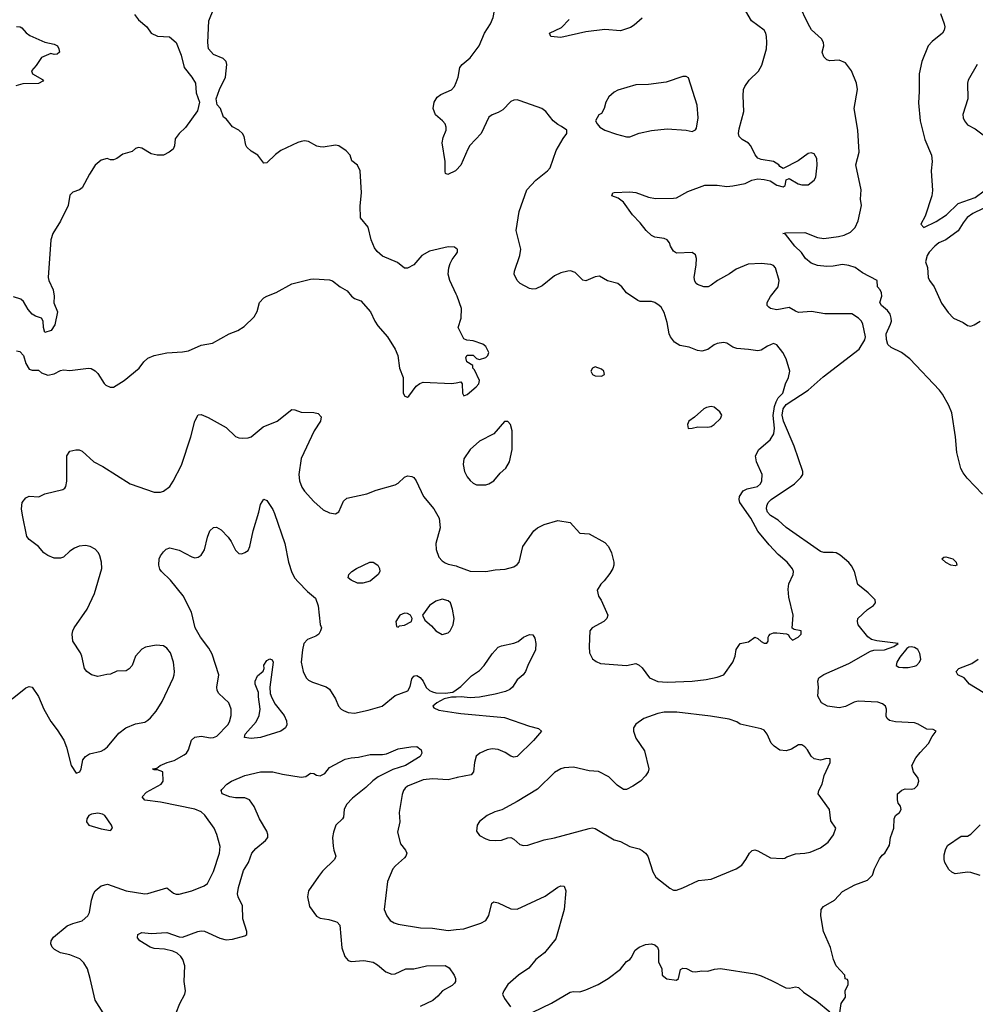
# Model space of a CAD drawing. Header units: inches. Extents: x 1839270 to 1929235, y 762242 to 910350.
# Tile 169 of 256: x 1847210 to 1853319, y 841824 to 848116. Entities that reach past the tile are written whole.
import ezdxf

# ---------------------------------------------------------------- set-up
doc = ezdxf.new("R2010")
doc.units = ezdxf.units.IN
doc.header["$MEASUREMENT"] = 0
doc.layers.add('B8844', color=7, linetype='Continuous')
doc.layers.add('B8854', color=7, linetype='Continuous')

msp = doc.modelspace()

# ---------------------------------------------------------------- linework, layer by layer
at = {"layer": 'B8844', "color": 5}
for points, elevation in [([(1847944, 848150), (1847970, 848114.8), (1848022.8, 848070), (1848051.3, 848030), (1848090, 848010.8), (1848167.1, 848007.1), (1848210.7, 847970.7), (1848243, 847890), (1848260.7, 847810), (1848310.8, 847750), (1848334, 847710), (1848338.8, 847650), (1848358.8, 847590), (1848346.4, 847533.6), (1848270, 847428), (1848230, 847388.7), (1848204.5, 847355.5), (1848198.8, 847310), (1848191, 847290), (1848166, 847270), (1848128.9, 847251.1), (1848089.8, 847249.8), (1848050, 847259.7), (1847990, 847295.1), (1847970, 847299.5), (1847950, 847292.3), (1847930, 847275.1), (1847870, 847257.6), (1847830, 847229.5), (1847810, 847221.2), (1847790, 847221.2), (1847770, 847229.2), (1847730, 847219.3), (1847693.2, 847186.8), (1847656, 847130), (1847610, 847042), (1847592, 847030), (1847550, 847014), (1847530, 846995.3), (1847519.1, 846930), (1847470.6, 846830), (1847422, 846750), (1847408, 846710), (1847392, 846470), (1847395.8, 846450), (1847424.9, 846390), (1847430.4, 846350), (1847428, 846308), (1847450.8, 846250), (1847433.7, 846166.3), (1847412, 846130), (1847370, 846118), (1847361.2, 846150), (1847359, 846190), (1847349.2, 846209.2), (1847310, 846222), (1847290, 846234.5), (1847263.8, 846263.8), (1847234.6, 846314.6), (1847217.4, 846330), (1847170, 846345.6)], 680), ([(1850000, 846655.3), (1849990, 846662), (1849950, 846664), (1849830, 846637.2), (1849781, 846610), (1849730.4, 846549.6), (1849690, 846529.4), (1849669.6, 846529.6), (1849624.8, 846564.8), (1849530, 846606), (1849495.3, 846635.3), (1849479.3, 846659.3), (1849456.3, 846710), (1849438, 846790), (1849389, 846850), (1849386.8, 846926.8), (1849396.2, 847010), (1849387.6, 847150), (1849370, 847186), (1849334, 847214), (1849322, 847250), (1849298.2, 847278.2), (1849250, 847311.3), (1849230, 847314.7), (1849150, 847302), (1849130, 847303.5), (1849110, 847308), (1849057.1, 847337.1), (1849030, 847341.8), (1849010, 847338.9), (1848987.5, 847332.5), (1848880.2, 847279.8), (1848845.4, 847254.6), (1848790, 847201.2), (1848770, 847199), (1848731.5, 847251.5), (1848690, 847276), (1848662, 847302), (1848655.3, 847315.3), (1848645.1, 847370), (1848634, 847390), (1848610, 847409.6), (1848571.2, 847431.2), (1848530, 847482), (1848514, 847494), (1848494, 847550), (1848472.7, 847572.7), (1848466, 847610), (1848486.6, 847670), (1848525.2, 847750), (1848534.3, 847830), (1848529.3, 847850), (1848510, 847869.3), (1848450, 847895.1), (1848416.8, 847930), (1848412.5, 847970), (1848419.8, 848110), (1848451.1, 848188.9)], 680), ([(1847190, 848074), (1847214, 848070), (1847223.6, 848063.6), (1847251.6, 848031.6), (1847275.3, 848015.3), (1847370, 847972.7), (1847430, 847961), (1847451, 847950), (1847461, 847930), (1847464.7, 847910), (1847450, 847895.3), (1847430, 847894), (1847410, 847901.2), (1847350, 847874), (1847315.8, 847824.2), (1847284.7, 847790), (1847292, 847770), (1847355.3, 847735.3), (1847362, 847730), (1847356.9, 847723.1), (1847330.9, 847709.1), (1847230, 847706), (1847185.2, 847694.8)], 660), ([(1850000, 847154.1), (1849996.3, 847150), (1849947, 847127), (1849933.2, 847133.2), (1849930, 847146), (1849929.5, 847210), (1849911.1, 847330), (1849917.4, 847362.6), (1849935.6, 847410), (1849936.9, 847430), (1849929.6, 847450), (1849913.6, 847470), (1849867.6, 847507.6), (1849854, 847550), (1849858.9, 847590), (1849878.4, 847621.6), (1849902.2, 847637.8), (1849970, 847667.6), (1849989.7, 847690), (1850000, 847715.4)], 660), ([(1850000, 846362.8), (1849959, 846450), (1849949, 846490), (1849952.7, 846530), (1849962, 846558), (1849975.1, 846584.9), (1850000, 846619)], 680), ([(1847190, 845999.3), (1847210, 845996.5), (1847234.9, 845970), (1847250, 845919.1), (1847270, 845883.1), (1847290, 845876.3), (1847330, 845876), (1847350, 845858.8), (1847390, 845844.9), (1847430, 845853.4), (1847470, 845874), (1847490, 845879.1), (1847530, 845874), (1847649.5, 845890.5), (1847667.9, 845887.9), (1847692.8, 845872.8), (1847710, 845856), (1847750, 845791), (1847761.1, 845781.1), (1847788.1, 845768.1), (1847810, 845767.7), (1847877.2, 845810), (1847973.2, 845890), (1848002.7, 845930), (1848030, 845953), (1848070, 845970.6), (1848150, 845988.4), (1848250, 845993), (1848290, 846000.5), (1848370, 846035.5), (1848442, 846050), (1848549, 846110), (1848605.2, 846130), (1848645.1, 846154.9), (1848710, 846217.3), (1848728.4, 846251.6), (1848743.5, 846310), (1848770, 846338), (1848790, 846350.3), (1848850, 846373), (1848950, 846427.7), (1849070, 846457.3), (1849090, 846460.7), (1849190, 846454), (1849210, 846447.3), (1849258, 846410), (1849304.5, 846384.5), (1849331, 846350), (1849350, 846334.8), (1849390, 846318.8), (1849453.4, 846250), (1849480.7, 846190), (1849499.9, 846159.9), (1849561, 846090), (1849610.8, 846010), (1849626.8, 845970), (1849638.8, 845890), (1849661, 845830), (1849661, 845730), (1849672, 845710), (1849690, 845704.9), (1849697.2, 845710), (1849744.9, 845775.1), (1849767.4, 845792.6), (1849790, 845800.9), (1849970, 845791), (1850000, 845796.5)], 680), ([(1847162.8, 843777.2), (1847250, 843847.3), (1847270, 843856), (1847290, 843851), (1847330, 843791.3), (1847364.9, 843710), (1847410, 843631), (1847450, 843577.3), (1847491.2, 843511.2), (1847510, 843467.3), (1847539, 843350), (1847570, 843300.3), (1847594.3, 843310), (1847603.5, 843330), (1847613.9, 843386.1), (1847630, 843408.4), (1847656.1, 843423.9), (1847730, 843442.6), (1847750, 843452.4), (1847771.6, 843470), (1847842.8, 843557.2), (1847888.8, 843591.2), (1847950, 843616.4), (1848010, 843628), (1848030, 843639.1), (1848045.3, 843654.7), (1848082, 843698), (1848121, 843759), (1848191, 843909), (1848198, 843930), (1848198.7, 843950), (1848194, 844010), (1848174.5, 844070), (1848150, 844099.3), (1848130, 844116), (1848081.4, 844118.6), (1848014.4, 844105.6), (1847990, 844094), (1847951, 844050), (1847930, 843988.7), (1847910, 843968), (1847890, 843955.3), (1847830, 843952.7), (1847790, 843934), (1847767.1, 843932.9), (1847710, 843919), (1847670, 843929.2), (1847639, 843950), (1847625.2, 843970), (1847607, 844050), (1847598.4, 844070), (1847550, 844145.2), (1847546.2, 844190), (1847549, 844211), (1847557.4, 844230), (1847641.7, 844350), (1847687.8, 844450), (1847734.7, 844610), (1847733, 844650), (1847723, 844690), (1847713.3, 844710), (1847692.7, 844732.7), (1847661.2, 844750), (1847630, 844756.9), (1847590, 844752.8), (1847560.5, 844739.5), (1847530, 844719.5), (1847490, 844682.7), (1847470, 844675.1), (1847430, 844675.1), (1847390, 844692.7), (1847365.2, 844710), (1847330, 844749), (1847270, 844794), (1847254.8, 844814.8), (1847227, 844950), (1847222, 844990), (1847226.6, 845030), (1847250, 845061), (1847270, 845071), (1847332.7, 845067.3), (1847370, 845086), (1847485.6, 845114.4), (1847497.5, 845122.5), (1847506, 845134), (1847511.6, 845168.4), (1847511.6, 845330), (1847530, 845359.1), (1847567.9, 845367.9), (1847590, 845367.3), (1847610, 845358.8), (1847684, 845290), (1847741, 845261), (1847917.3, 845150), (1848070, 845097.6), (1848110, 845096.4), (1848130, 845103.8), (1848170, 845134), (1848192.2, 845167.8), (1848244.2, 845270), (1848304.2, 845450), (1848329.6, 845550.4), (1848350, 845590.6), (1848370, 845592.7), (1848415.1, 845575.1), (1848530.8, 845510), (1848590, 845452.2), (1848610, 845444.9), (1848637.6, 845442.4), (1848670, 845444.2), (1848690, 845450.4), (1848765.7, 845514.3), (1848857, 845550), (1848950, 845625.5), (1848970, 845623.7), (1849010, 845607.8), (1849090, 845606), (1849119.2, 845599.2), (1849137.6, 845577.6), (1849133.4, 845550), (1849093.6, 845490), (1849010, 845312), (1848995.6, 845210), (1848999.6, 845170), (1849013.7, 845130), (1849030, 845103), (1849090, 845037.3), (1849150, 844984.9), (1849190, 844964), (1849230, 844958.8), (1849250, 844971.3), (1849280.9, 845039.1), (1849302, 845058), (1849430, 845086), (1849490, 845110.4), (1849610, 845144.9), (1849630, 845155.5), (1849670, 845193), (1849690, 845201.6), (1849717.6, 845197.6), (1849730, 845190.7), (1849745.5, 845170), (1849792.2, 845070), (1849858.7, 844990), (1849891.1, 844931.1), (1849899, 844870), (1849870.3, 844770), (1849873.4, 844730), (1849890, 844682), (1849910, 844659.1), (1849930, 844646), (1849950, 844637.1), (1850000, 844625.4)], 660), ([(1847742.7, 841770), (1847692.3, 841850), (1847661.2, 841990), (1847642.7, 842050), (1847619.5, 842090), (1847594.6, 842114.6), (1847530, 842140.5), (1847470, 842152.8), (1847433.5, 842173.5), (1847418.4, 842190), (1847409.5, 842210), (1847411.8, 842230), (1847426.9, 842253.1), (1847514.3, 842325.7), (1847550, 842341.3), (1847610, 842358.4), (1847646.6, 842390), (1847656.2, 842410), (1847668, 842490), (1847681.3, 842530), (1847691.6, 842550), (1847730, 842581.3), (1847772.3, 842592.3), (1847890, 842550.3), (1848010, 842530.3), (1848030, 842531.7), (1848150, 842568.4), (1848194.1, 842534.1), (1848210, 842527.2), (1848230, 842527.2), (1848309.7, 842550.3), (1848390, 842581), (1848410, 842596), (1848450, 842673.4), (1848487.6, 842790), (1848492, 842832), (1848469.7, 842910), (1848452.4, 842950), (1848392.7, 843032.7), (1848370, 843053.3), (1848330, 843071.9), (1848110, 843117), (1848010, 843128.4), (1847992.7, 843150), (1848021.1, 843178.9), (1848115.3, 843230), (1848128, 843250), (1848126, 843310), (1848090, 843322), (1848070, 843322), (1848058, 843330), (1848086, 843334), (1848108.7, 843350), (1848153.2, 843370), (1848196.8, 843383.2), (1848262.4, 843417.6), (1848276.9, 843430), (1848289.8, 843450), (1848308.2, 843511.8), (1848330, 843531.6), (1848370, 843536.9), (1848430, 843527.4), (1848450, 843528.9), (1848470, 843537.6), (1848540.5, 843610), (1848552.2, 843630), (1848561.7, 843670), (1848561.1, 843710), (1848548, 843750), (1848482.4, 843810), (1848472.8, 843830), (1848471.1, 843850), (1848483.9, 843930), (1848441.5, 844061.5), (1848419.7, 844099.7), (1848365.1, 844170), (1848330.9, 844230), (1848308.2, 844330), (1848255.6, 844435.6), (1848174.7, 844534.8), (1848116, 844590), (1848105.6, 844605.6), (1848099.5, 844630), (1848100.9, 844670), (1848109.6, 844690.4), (1848130, 844716), (1848147, 844733), (1848170, 844740.7), (1848230, 844725.5), (1848310, 844683.8), (1848330, 844678), (1848350, 844680.7), (1848370, 844694.8), (1848391.3, 844728.7), (1848409.7, 844810.3), (1848426.6, 844850), (1848449.6, 844870.4), (1848467.2, 844872.8), (1848497.2, 844857.2), (1848543, 844810), (1848562.6, 844782.6), (1848590, 844726.8), (1848610, 844704.7), (1848630, 844702), (1848650, 844711), (1848670, 844724.7), (1848680.9, 844750), (1848702.4, 844850), (1848739.7, 844970), (1848750, 845018), (1848770, 845051.3), (1848790, 845044.7), (1848827.3, 844987.3), (1848839.9, 844959.9), (1848904, 844770), (1848927.8, 844650), (1848950, 844583), (1848970, 844548.4), (1848990, 844524.9), (1849050, 844462.4), (1849100.5, 844420.5), (1849119.1, 844370), (1849130, 844252), (1849138.8, 844230), (1849134, 844210), (1849121.6, 844190), (1849103.4, 844176.6), (1849050, 844156.4), (1849026.4, 844130), (1849017.5, 844090), (1849009.3, 844010), (1849022.3, 843950), (1849042.4, 843910), (1849055.6, 843895.6), (1849082, 843882), (1849170, 843854), (1849190, 843838), (1849230, 843777.3), (1849248.9, 843728.9), (1849264.9, 843710), (1849280.9, 843700.9), (1849308.9, 843688.9), (1849350, 843685), (1849436.9, 843703.1), (1849527, 843730), (1849610, 843798.7), (1849692.1, 843827.9), (1849705.8, 843854.2), (1849716.3, 843903.7), (1849730, 843922), (1849736.3, 843923.7), (1849750, 843925.2), (1849770, 843913.7), (1849788.5, 843890), (1849808.8, 843848.8), (1849830, 843830.3), (1849850, 843820.3), (1849870, 843815.3), (1849930, 843813.4), (1849980.1, 843819.9), (1850000, 843833.6)], 640), ([(1850000, 843787.9), (1849970, 843787.3), (1849924.4, 843775.6), (1849876, 843750), (1849851.3, 843730), (1849858, 843718), (1849890, 843704.9), (1850000, 843686.6)], 640), ([(1848209.5, 841769.5), (1848233.6, 841830), (1848265.1, 841890), (1848269.6, 841910), (1848260.5, 841970), (1848266.4, 842070), (1848253, 842110), (1848239.8, 842130), (1848217.1, 842150), (1848190, 842164.7), (1848135.6, 842175.6), (1848070, 842181.5), (1848043.6, 842190), (1847977, 842230), (1847962.9, 842250), (1847965.6, 842270), (1847990, 842283.1), (1848050, 842276), (1848150, 842283.9), (1848230, 842255.6), (1848250, 842254), (1848349.8, 842290.2), (1848370, 842293.6), (1848391.8, 842291.8), (1848490, 842247.9), (1848530, 842236.5), (1848570, 842241.1), (1848650, 842261.6), (1848662.7, 842270), (1848661.6, 842290), (1848637.2, 842370), (1848634.3, 842454.3), (1848606, 842510), (1848603.5, 842530), (1848609.7, 842569.7), (1848641.3, 842678.7), (1848672.9, 842730), (1848694.5, 842790), (1848719.3, 842820.7), (1848781, 842870), (1848795.8, 842890), (1848796.8, 842910), (1848790.7, 842930), (1848743.8, 843010), (1848710, 843087.3), (1848678.9, 843130), (1848650, 843144.2), (1848590, 843144.6), (1848553.2, 843150), (1848505.1, 843170), (1848498.4, 843190), (1848503.3, 843196.7), (1848534.7, 843230), (1848563.9, 843250), (1848650, 843286.3), (1848750, 843309.7), (1848828.9, 843308.9), (1848890, 843294.3), (1849010, 843275.8), (1849040.1, 843279.9), (1849070, 843300.7), (1849090, 843298.8), (1849108.5, 843288.5), (1849130, 843284.4), (1849161, 843299), (1849190, 843337.1), (1849290, 843390.1), (1849330, 843399.4), (1849376.8, 843403.2), (1849450, 843420.7), (1849530, 843420.3), (1849554.5, 843425.5), (1849630, 843457), (1849710.5, 843470.5), (1849750, 843470.7), (1849776, 843450), (1849780.7, 843430), (1849770, 843407.3), (1849675.5, 843350), (1849595.2, 843324.8), (1849501.3, 843278.7), (1849466.8, 843253.2), (1849423.5, 843210), (1849338.7, 843141.3), (1849298.4, 843101.6), (1849285.4, 843070), (1849279.1, 843020.9), (1849273.7, 843010), (1849231.4, 842970), (1849215.6, 842924.4), (1849210.2, 842890), (1849214, 842834), (1849217.3, 842810), (1849231.6, 842770), (1849223.2, 842750), (1849145.9, 842674.1), (1849119.3, 842640.7), (1849056.9, 842550), (1849049, 842510), (1849062.5, 842450), (1849106.9, 842386.9), (1849130, 842374.1), (1849187, 842367), (1849230, 842354.4), (1849240.5, 842350), (1849257.3, 842330), (1849270, 842186), (1849289.3, 842129.3), (1849310, 842104.9), (1849330, 842097), (1849410, 842103.6), (1849470, 842092.9), (1849497.3, 842077.3), (1849550, 842032.2), (1849590, 842016.5), (1849610, 842018), (1849678, 842050), (1849730, 842051.5), (1849810, 842070.2), (1849930, 842071.3), (1849956.3, 842056.3), (1849987.1, 842010), (1849996.1, 841990), (1849996, 841970), (1849990, 841959.5), (1849974.7, 841945.3), (1849913.4, 841910), (1849884.2, 841875.8), (1849851.5, 841848.5), (1849769.4, 841810.6)], 620), ([(1850000, 843272.5), (1849950, 843257.7), (1849850, 843264.5), (1849790, 843258.7), (1849690, 843218.9), (1849674.1, 843205.9), (1849663.2, 843190), (1849655.8, 843164.2), (1849636.8, 843050), (1849640.2, 842990), (1849625.1, 842925.1), (1849644, 842850), (1849676.4, 842810), (1849684.4, 842790), (1849678.4, 842770), (1849670, 842759.5), (1849612.7, 842710), (1849596.4, 842690), (1849562, 842610), (1849540.9, 842430), (1849556.9, 842390), (1849578.9, 842358.9), (1849604.2, 842344.2), (1849630, 842337), (1849771.9, 842311.9), (1849850, 842310.3), (1849950, 842296), (1850000, 842301.2)], 640)]:
    msp.add_lwpolyline(points, dxfattribs=dict(at, elevation=elevation))
for points, elevation in [([(1849370, 844515.3), (1849330, 844534), (1849309.2, 844549.2), (1849313.2, 844570), (1849333.2, 844590), (1849364, 844610), (1849448.7, 844650), (1849470, 844650.6), (1849498.8, 844630), (1849510.7, 844610), (1849513.4, 844590), (1849500.7, 844570), (1849450, 844529.2), (1849403.6, 844516.4)], 640), ([(1849910, 844414), (1849870, 844401.2), (1849830, 844373.2), (1849784.7, 844310), (1849799.8, 844279.8), (1849843.4, 844243.4), (1849871.3, 844210), (1849910, 844187.3), (1849950, 844198.8), (1849961.2, 844210), (1849980.9, 844250), (1849986.6, 844290), (1849976.9, 844350), (1849963.7, 844390), (1849950, 844403.7)], 660), ([(1849670, 844323.7), (1849641, 844310), (1849614, 844270), (1849618, 844238), (1849630, 844234), (1849638, 844242), (1849670, 844246.8), (1849714, 844270), (1849719, 844290), (1849709, 844310), (1849690, 844320.9)], 660), ([(1848690, 843523), (1848646.3, 843530), (1848651.1, 843550), (1848722.2, 843630), (1848741.1, 843670), (1848746.9, 843710), (1848736.9, 843790), (1848737.6, 843817.6), (1848716.2, 843870), (1848716.2, 843890), (1848730, 843922.8), (1848766.3, 843953.7), (1848773.2, 843970), (1848770, 843992), (1848790, 844022), (1848810, 844032), (1848824.7, 844024.7), (1848830.5, 844010), (1848808.2, 843850), (1848812, 843810), (1848821.7, 843781.7), (1848843.2, 843743.2), (1848900.4, 843670), (1848915.6, 843635.6), (1848918.4, 843610), (1848908.4, 843590), (1848880.3, 843570), (1848750, 843529.5)], 620), ([(1847710, 843046.4), (1847670, 843039.5), (1847652.8, 843030), (1847639.6, 843010), (1847636.5, 842990), (1847652.2, 842970), (1847730, 842945.1), (1847790, 842935.8), (1847803.5, 842950), (1847796.8, 842970), (1847754, 843030), (1847739.7, 843039.7)], 660)]:
    msp.add_lwpolyline(points, close=True, dxfattribs=dict(at, elevation=elevation))
at = {"layer": 'B8854', "color": 5}
for points, elevation in [([(1850000, 847715.4), (1850014, 847750), (1850024, 847810), (1850038.7, 847830), (1850090, 847872.4), (1850148.2, 847950), (1850182.2, 848030), (1850219.1, 848090), (1850236.9, 848130), (1850251.2, 848210), (1850253.3, 848290), (1850260.5, 848350), (1850255.4, 848375.4), (1850207.5, 848487.5), (1850175.9, 848515.9), (1850112.5, 848552.5), (1850030, 848557), (1850010, 848549.6), (1850000, 848531.8)], 660), ([(1853365.3, 845085.3), (1853266.7, 845186.7), (1853241, 845221), (1853227.7, 845247.7), (1853201.2, 845350), (1853192.4, 845450), (1853170, 845604.7), (1853150.3, 845650), (1853110, 845722.4), (1853090, 845749.2), (1852899.9, 845950), (1852848, 845990), (1852781.9, 846021.9), (1852760.7, 846040.7), (1852751.8, 846071.8), (1852749, 846109), (1852777.9, 846170), (1852782.7, 846190), (1852781.2, 846210), (1852774.2, 846234.2), (1852759.1, 846259.1), (1852720.6, 846290), (1852709.8, 846310), (1852720.9, 846350), (1852720.4, 846370), (1852711.1, 846391.1), (1852695.1, 846410), (1852692.7, 846450), (1852598.2, 846498.2), (1852552.1, 846532.1), (1852510, 846545), (1852470, 846551.5), (1852410, 846541), (1852370, 846539.1), (1852310, 846544.9), (1852270, 846560.6), (1852233.7, 846590), (1852209, 846629), (1852164.7, 846670), (1852105.1, 846745.1), (1852088, 846750), (1852106, 846754), (1852230, 846756.1), (1852310, 846724.6), (1852350, 846718.2), (1852444, 846730), (1852480.6, 846739.4), (1852521.8, 846758.2), (1852551.4, 846788.6), (1852570, 846830.8), (1852591.2, 846930), (1852585.1, 846970), (1852588.8, 847030), (1852556.5, 847190), (1852576.8, 847270), (1852568.2, 847410), (1852545.3, 847550), (1852566.8, 847670), (1852559.8, 847710), (1852528.9, 847790), (1852490, 847840.4), (1852450, 847858), (1852390, 847852.7), (1852370, 847860.9), (1852350, 847879.3), (1852341.3, 847910), (1852351.8, 847950), (1852349.7, 847970), (1852335.2, 847995.2), (1852272.3, 848052.3), (1852250, 848089.4), (1852194, 848210)], 620), ([(1852454, 841770), (1852462, 841830), (1852488.7, 841870), (1852488, 841910), (1852506, 841950), (1852506, 841970), (1852502, 841982), (1852487.3, 841987.3), (1852486, 842010), (1852429.2, 842069.2), (1852413.2, 842110), (1852393.6, 842186.4), (1852349.6, 842289.6), (1852332.7, 842390), (1852334, 842430), (1852348.7, 842450), (1852419.5, 842490), (1852470, 842546), (1852550, 842588.5), (1852630, 842617.1), (1852662, 842650), (1852675.1, 842690), (1852706.3, 842753.7), (1852723.6, 842776.4), (1852742, 842790), (1852770, 842842), (1852777, 842890), (1852798.9, 842950), (1852801.1, 843010), (1852809.8, 843030.2), (1852834.3, 843050), (1852844.4, 843070), (1852840.4, 843090), (1852826.9, 843110), (1852821.1, 843130), (1852822.9, 843170), (1852850, 843192.7), (1852870, 843200.5), (1852910, 843199.1), (1852930, 843203), (1852950, 843222), (1852958.9, 843250), (1852954.7, 843270), (1852924.5, 843310), (1852914.5, 843350), (1852940.1, 843399.9), (1852965.9, 843434.1), (1853019.6, 843490), (1853043.9, 843536.1), (1853068.7, 843570), (1853050, 843581.2), (1853010, 843582.9), (1852954.6, 843614.6), (1852930, 843622.6), (1852810, 843628.7), (1852770, 843638.9), (1852756.9, 843650), (1852750, 843665.2), (1852752.2, 843710), (1852745.7, 843730), (1852725.4, 843745.4), (1852695.4, 843755.4), (1852570, 843762.2), (1852544.5, 843755.5), (1852490, 843728.4), (1852450, 843718), (1852374, 843730), (1852336, 843750), (1852313.6, 843793.6), (1852316, 843850), (1852312.3, 843890), (1852319.3, 843910), (1852325.3, 843914.7), (1852350, 843932.2), (1852510, 844003.1), (1852650, 844081.6), (1852670, 844088.4), (1852738, 844090), (1852798, 844110), (1852826, 844130), (1852690, 844146.3), (1852655.6, 844155.6), (1852633.1, 844173.1), (1852571.5, 844250), (1852566, 844270), (1852568.2, 844290), (1852630, 844347.2), (1852668.2, 844371.8), (1852682, 844390), (1852679.5, 844410), (1852634.1, 844454.1), (1852567.9, 844507.9), (1852546, 844590), (1852527, 844627), (1852510, 844647.6), (1852454.7, 844694.7), (1852430, 844708.9), (1852410, 844712.5), (1852350, 844711.1), (1852330, 844718), (1852110, 844872.3), (1852058.5, 844918.5), (1852010, 844948.1), (1851991.9, 844970), (1851984.5, 844990), (1851986.5, 845010), (1851996, 845030), (1852014, 845050), (1852162.8, 845150), (1852204.5, 845190), (1852216.6, 845210), (1852217, 845230), (1852160.5, 845390), (1852092.7, 845550), (1852084.8, 845590), (1852090, 845630.7), (1852110, 845656.4), (1852251.1, 845748.9), (1852346.4, 845833.6), (1852577.2, 846010), (1852612.6, 846070), (1852616.9, 846090), (1852599.5, 846170), (1852591.8, 846190), (1852572.2, 846210), (1852530, 846237.8), (1852357.3, 846237.3), (1852272.5, 846252.5), (1852190, 846246.3), (1852170, 846252.8), (1852130, 846276.2), (1852050, 846261.4), (1852011, 846271), (1851998.6, 846278.6), (1851989.7, 846290), (1851989.7, 846310), (1852010, 846348.2), (1852058.5, 846410), (1852065.3, 846450), (1852041.7, 846530), (1852030, 846546), (1852012.5, 846552.5), (1851950, 846558.6), (1851866.3, 846553.7), (1851790, 846522), (1851748, 846492), (1851670.4, 846450), (1851630, 846418.9), (1851610.7, 846410), (1851584, 846410), (1851543.5, 846423.5), (1851534.5, 846430), (1851525.9, 846445.9), (1851521.6, 846470), (1851535.1, 846550), (1851536.4, 846590), (1851530, 846614.5), (1851508.3, 846628.3), (1851410, 846624), (1851390, 846636.3), (1851370.9, 846670), (1851365.1, 846690), (1851349.8, 846709.8), (1851330, 846717.8), (1851270, 846727), (1851250, 846737.4), (1851214.7, 846770), (1851177.4, 846817.4), (1851126.9, 846870), (1851069.7, 846949.7), (1851035.6, 846975.6), (1850995.3, 846990), (1851002, 847010), (1851010, 847012.4), (1851110, 847015.5), (1851150, 847011.8), (1851230, 846982), (1851273.8, 846973.8), (1851390, 846975.3), (1851410, 846978.4), (1851480.6, 847019.4), (1851590, 847058.8), (1851670, 847058.3), (1851730, 847050.4), (1851770, 847054), (1851848.7, 847070), (1851890, 847090.7), (1851930, 847098.8), (1851970, 847096), (1852007.1, 847087.1), (1852050, 847059.1), (1852090, 847047.7), (1852104, 847056), (1852110, 847094), (1852130, 847101), (1852187.3, 847067.3), (1852210, 847061.1), (1852250, 847062), (1852289.5, 847090), (1852298.9, 847110), (1852307.7, 847187.7), (1852306.6, 847230), (1852290, 847259), (1852270, 847266), (1852250, 847260.9), (1852186.1, 847213.9), (1852090, 847166), (1852070, 847178), (1852064, 847190), (1852028.7, 847210), (1851950, 847222), (1851930, 847232), (1851912.4, 847252.4), (1851884.5, 847310), (1851870, 847326.6), (1851829.2, 847350), (1851810, 847369.2), (1851805.7, 847390), (1851810, 847418), (1851839.3, 847530), (1851835.6, 847630), (1851838.4, 847670), (1851846.6, 847690), (1851874, 847730), (1851932.5, 847787.5), (1851954.7, 847825.3), (1851983.5, 847930), (1851987.3, 847970), (1851985, 848010), (1851980.3, 848030), (1851968.6, 848050), (1851889.5, 848110), (1851852, 848170)], 640), ([(1853097, 848157), (1853120.4, 848090), (1853124.4, 848070), (1853120.4, 848050), (1853110.2, 848029.8), (1853042.8, 847977.3), (1853018.4, 847950), (1852978, 847850), (1852961.1, 847770), (1852961.4, 847658.6), (1852955.6, 847584.4), (1852966.9, 847470), (1852996.5, 847350), (1853039.6, 847250), (1853044, 847210), (1853037.6, 847150), (1853044.7, 847024.7), (1853041.8, 846990), (1852999, 846861), (1852972.2, 846810), (1852990, 846788), (1853070, 846827.6), (1853136, 846870), (1853210, 846942.6), (1853318.8, 846981.2), (1853377, 847023)], 620), ([(1851190, 848126.6), (1851139.2, 848080.8), (1851114.3, 848065.7), (1851050, 848046), (1850950, 848053.8), (1850830, 848039.8), (1850670, 848002.7), (1850606, 848010), (1850598, 848030), (1850673.8, 848066.2), (1850722.4, 848117.6)], 640), ([(1853330.4, 847830), (1853274.4, 847730), (1853270.4, 847710), (1853272.4, 847610), (1853240.7, 847510), (1853242, 847490), (1853250.6, 847470), (1853270, 847444.9), (1853318.7, 847418.7), (1853370, 847380.7)], 640), ([(1850000, 844625.4), (1850010, 844623), (1850090, 844593), (1850190, 844590.4), (1850250, 844601.3), (1850314.5, 844605.5), (1850370, 844620.7), (1850390, 844634), (1850403.7, 844650), (1850427, 844750), (1850496, 844850), (1850521.2, 844870), (1850564, 844890), (1850650, 844915.5), (1850730, 844902.8), (1850790, 844836), (1850850, 844830.7), (1850950, 844775.5), (1850973.4, 844750), (1850994, 844710), (1851008, 844650), (1851008, 844630), (1851002, 844610), (1850982.5, 844577.5), (1850946, 844530), (1850924.7, 844510), (1850901, 844470), (1850910, 844432), (1850927.5, 844407.5), (1850971, 844310), (1850964.7, 844290), (1850944.7, 844270), (1850870.7, 844229.3), (1850856, 844210), (1850850.5, 844110), (1850853.4, 844070), (1850873, 844033), (1850895.2, 844015.2), (1850922.4, 844002.4), (1851090, 843990.3), (1851150, 844001.3), (1851170, 843992.4), (1851190, 843974.9), (1851237.1, 843910), (1851290, 843887.2), (1851350, 843882.7), (1851510, 843888.8), (1851599.3, 843900.8), (1851670, 843915.2), (1851712, 843930), (1851769.5, 844010), (1851783.7, 844050), (1851790, 844092), (1851815.3, 844130), (1851870, 844141), (1851910, 844170.8), (1851930, 844162), (1851950, 844142), (1851970, 844132), (1851987.3, 844132.7), (1851994.6, 844145.4), (1851995.3, 844170), (1852000.2, 844179.8), (1852008, 844190), (1852030, 844197.3), (1852050, 844199.1), (1852111.6, 844191.6), (1852124.7, 844184.7), (1852132, 844170), (1852150, 844152), (1852186, 844170), (1852206, 844190), (1852206, 844210), (1852160.4, 844220.4), (1852148, 844228), (1852155.1, 844310), (1852126.3, 844426.3), (1852123.5, 844476.5), (1852128.2, 844511.8), (1852154, 844570), (1852157.2, 844590), (1852150, 844608), (1852116.2, 844650), (1852059.2, 844699.2), (1852001, 844761), (1851928.6, 844848.6), (1851883.6, 844930), (1851813.2, 845030), (1851809.6, 845050), (1851812.7, 845070), (1851834.8, 845105.2), (1851861.5, 845118.5), (1851927.5, 845132.5), (1851946, 845150), (1851954.5, 845170), (1851956.2, 845210), (1851919.6, 845290), (1851913.6, 845330), (1851934.5, 845370), (1852008, 845432), (1852031.5, 845470), (1852034.8, 845505.2), (1852027.4, 845587.4), (1852035.7, 845644.4), (1852045.4, 845674.6), (1852060.1, 845699.9), (1852089.5, 845730), (1852106, 845790), (1852124.5, 845830), (1852133.2, 845870), (1852109.6, 845950), (1852089.6, 845990), (1852050, 846039.7), (1852030, 846047.6), (1851990.7, 846030), (1851950, 846004.5), (1851930, 845999.6), (1851869.7, 846009.7), (1851794.3, 846014.3), (1851770, 846023.7), (1851730, 846049.5), (1851710, 846053.3), (1851670, 846046.6), (1851650, 846038.3), (1851610, 846009.8), (1851570, 845997.8), (1851542.6, 846002.6), (1851490, 846023.7), (1851430, 846034.8), (1851396, 846056), (1851371.2, 846090), (1851362.3, 846110), (1851350, 846181.2), (1851330, 846244.5), (1851310, 846279.7), (1851298.7, 846290), (1851270, 846309.7), (1851250, 846316.4), (1851176.6, 846316.6), (1851161.1, 846321.1), (1851089.6, 846370), (1851058.7, 846410), (1851034.5, 846430), (1850968.7, 846448.7), (1850916.6, 846476.6), (1850890, 846472.3), (1850830, 846446.6), (1850810, 846452.7), (1850761.2, 846501.2), (1850731.3, 846511.3), (1850714, 846510), (1850670, 846499.6), (1850630, 846479.6), (1850550, 846415.6), (1850510, 846396.2), (1850490, 846394), (1850470, 846398.4), (1850409.3, 846430), (1850389.5, 846450), (1850371.8, 846490), (1850373.6, 846510), (1850408, 846610), (1850414.7, 846650), (1850383.6, 846770), (1850402.6, 846890), (1850452.4, 847030), (1850509.1, 847090.9), (1850584.5, 847150), (1850600.7, 847170), (1850640.5, 847279.5), (1850683.7, 847356.3), (1850708, 847390), (1850708, 847410), (1850674.8, 847434.8), (1850650, 847446), (1850621.2, 847470), (1850573.2, 847530), (1850548.7, 847550), (1850410, 847599), (1850390, 847604), (1850370, 847602), (1850350, 847594), (1850299.5, 847540.5), (1850270, 847522.9), (1850230, 847509.3), (1850210, 847492.7), (1850160.3, 847390), (1850087.9, 847312.1), (1850074, 847290), (1850030, 847187), (1850000, 847154.1)], 660), ([(1853370, 846909.9), (1853302.6, 846877.4), (1853267.9, 846852.1), (1853241.2, 846818.8), (1853210, 846767.1), (1853130.1, 846709.9), (1853086.5, 846690), (1853061.7, 846670), (1853025, 846630), (1853011.5, 846610), (1853001.6, 846570), (1853013.4, 846533.4), (1853018.7, 846470), (1853027.5, 846450), (1853056.1, 846410), (1853104.2, 846304.2), (1853145.4, 846245.4), (1853180.9, 846210), (1853242, 846182), (1853270, 846163.1), (1853290, 846158.7), (1853312.9, 846167.1), (1853350.4, 846190.4)], 620), ([(1850000, 846619), (1850008, 846630), (1850008, 846650), (1850000, 846655.3)], 680), ([(1850000, 845796.5), (1850030, 845802), (1850038, 845790), (1850041, 845730), (1850050, 845712), (1850070, 845721), (1850129, 845770), (1850145.2, 845790), (1850149.3, 845810), (1850118, 845878), (1850108, 845890), (1850107.3, 845907.3), (1850068.7, 845930), (1850063.1, 845956.9), (1850070, 845972), (1850110, 845972), (1850130, 845952), (1850150, 845944.7), (1850190, 845958), (1850202, 845970), (1850208.7, 845990), (1850190, 846028), (1850170, 846042), (1850110, 846064), (1850069.1, 846069.1), (1850050, 846078), (1850014, 846150), (1850032, 846210), (1850035.1, 846270), (1850006, 846350), (1850000, 846362.8)], 680), ([(1850000, 843833.6), (1850030, 843854.3), (1850097.6, 843922.4), (1850150, 843957.3), (1850178.7, 843990), (1850230, 844063.1), (1850270, 844106), (1850290, 844115.8), (1850370, 844132), (1850396.3, 844143.7), (1850430, 844170.4), (1850470, 844186.8), (1850490, 844184.7), (1850503.5, 844163.5), (1850510.4, 844130.4), (1850507.7, 844090), (1850457.6, 843990), (1850443.1, 843950), (1850428.2, 843930), (1850390, 843897.4), (1850360.2, 843850), (1850343.8, 843836.2), (1850316.7, 843823.3), (1850250, 843805.2), (1850150, 843787.9), (1850090, 843782.9), (1850031.5, 843788.5), (1850000, 843787.9)], 640), ([(1853370, 843816), (1853282, 843870), (1853248, 843910), (1853208, 843930), (1853197.2, 843950), (1853214, 843970), (1853298.2, 844001.8), (1853337, 844030)], 620), ([(1850000, 843686.6), (1850030, 843681.6), (1850310, 843658), (1850470, 843601.3), (1850526, 843586), (1850546.8, 843570), (1850495.3, 843510), (1850390, 843407.3), (1850370, 843402.9), (1850350, 843409.6), (1850314.2, 843434.2), (1850270, 843452.6), (1850230, 843455.8), (1850198, 843450), (1850151, 843430), (1850127.3, 843410), (1850117.1, 843370), (1850112.2, 843310), (1850096.3, 843290), (1850005.8, 843274.2), (1850000, 843272.5)], 640), ([(1853350, 842646.6), (1853290, 842667), (1853270, 842669.6), (1853190, 842657), (1853170, 842667.6), (1853150, 842686.6), (1853124.8, 842730), (1853119.7, 842750), (1853121, 842779), (1853127.9, 842812.1), (1853141.7, 842838.3), (1853230, 842899.5), (1853270, 842899.5), (1853290, 842912.2), (1853350, 842971.3)], 620), ([(1850000, 842301.2), (1850050, 842306.5), (1850158, 842342), (1850190, 842360.4), (1850208.9, 842391.1), (1850228.6, 842471.4), (1850241.5, 842478.5), (1850270, 842473.4), (1850350, 842434.7), (1850390, 842432.9), (1850570, 842514.6), (1850650, 842572.7), (1850670, 842580.5), (1850690, 842578.8), (1850701.3, 842550), (1850690.3, 842430), (1850638, 842242), (1850565.8, 842154.2), (1850510, 842109.6), (1850465.1, 842054.9), (1850399.1, 842010), (1850330.6, 841950), (1850304.9, 841910), (1850297.3, 841890), (1850310, 841861), (1850348.8, 841808.8)], 640), ([(1850490, 841774.9), (1850610, 841830.6), (1850730, 841901), (1850750, 841906), (1850790, 841904.7), (1850830, 841916), (1850908.7, 841950), (1850971.7, 841988.3), (1851051.8, 842048.2), (1851090, 842098.8), (1851110, 842110.7), (1851118.6, 842121.4), (1851145.6, 842170), (1851169.5, 842190), (1851210, 842205.5), (1851250, 842210.4), (1851270, 842204.9), (1851287.3, 842190), (1851293.4, 842170), (1851294.8, 842094.8), (1851314.8, 842050), (1851318, 842010), (1851347.1, 841987.1), (1851410, 841978), (1851422, 841990), (1851434, 842046), (1851450, 842056), (1851473.2, 842053.2), (1851510, 842034), (1851530, 842030.8), (1851570, 842039.1), (1851610, 842036.3), (1851651.9, 842048.1), (1851690, 842053), (1851910, 842018), (1851950, 842006), (1852017, 841977), (1852108.7, 841928.7), (1852131.7, 841928.3), (1852170, 841936), (1852190, 841931), (1852221.4, 841901.4), (1852305.2, 841845.2), (1852390, 841776)], 640)]:
    msp.add_lwpolyline(points, dxfattribs=dict(at, elevation=elevation))
for points, elevation in [([(1851470, 847754), (1851450, 847753.2), (1851343.4, 847716.6), (1851230, 847702.9), (1851150, 847699.3), (1851033.2, 847666.8), (1851010, 847654), (1850977.5, 847622.5), (1850957.3, 847590), (1850946, 847550), (1850930, 847518), (1850911.6, 847508.4), (1850892, 847470), (1850902, 847450), (1850918, 847430), (1850950.9, 847410.9), (1851024.9, 847384.9), (1851090, 847367.3), (1851110, 847367.3), (1851170, 847390.6), (1851250, 847407.7), (1851350, 847419.1), (1851470.6, 847410.6), (1851510, 847401), (1851530, 847412), (1851536, 847424), (1851547, 847490), (1851541.5, 847570), (1851485.2, 847745.2)], 660), ([(1850890, 845898), (1850871.3, 845888.7), (1850862, 845870), (1850871.3, 845850), (1850890, 845840.7), (1850930, 845839.1), (1850949, 845850), (1850945.2, 845870), (1850930, 845882.7)], 680), ([(1851630, 845645.5), (1851601.1, 845638.9), (1851584.4, 845630), (1851524.2, 845575.8), (1851487.3, 845550), (1851478.8, 845530), (1851484.7, 845504.7), (1851510, 845506), (1851546.3, 845513.7), (1851610, 845512), (1851630, 845516.5), (1851650, 845528.7), (1851690, 845568.5), (1851698, 845590), (1851686.4, 845610), (1851650, 845640.6)], 680), ([(1850330, 845548), (1850310, 845548), (1850241, 845470), (1850150, 845423.7), (1850090.7, 845370), (1850050.4, 845309.6), (1850046.2, 845273.8), (1850052.7, 845230), (1850070, 845194.8), (1850090, 845170.8), (1850110, 845154), (1850130, 845144.9), (1850190, 845143.8), (1850210, 845150.5), (1850240.9, 845170), (1850282.3, 845217.7), (1850318, 845250), (1850340.9, 845290), (1850358, 845370), (1850359, 845490), (1850348.7, 845528.7)], 680), ([(1853190, 844626), (1853162, 844630), (1853130, 844646.6), (1853106, 844670), (1853118, 844682), (1853130, 844684.7), (1853176, 844670), (1853196, 844650), (1853202, 844630)], 620), ([(1852910, 844109.4), (1852893.7, 844106.3), (1852882, 844098), (1852837.4, 844042.6), (1852817.6, 844010), (1852813.4, 843990), (1852830, 843979.7), (1852856.5, 843976.5), (1852890, 843976.2), (1852930, 843985), (1852943.5, 843990), (1852962.7, 844010), (1852971, 844030), (1852965.7, 844065.7), (1852951, 844091), (1852930, 844105.1)], 640), ([(1851412.2, 843692.2), (1851329.5, 843690.5), (1851290, 843682.9), (1851200.7, 843650), (1851150, 843614), (1851134.4, 843590), (1851134, 843570), (1851150, 843524), (1851205.1, 843445.1), (1851232, 843330), (1851228.2, 843310), (1851210, 843284.5), (1851178, 843250), (1851130, 843217.6), (1851090, 843197.6), (1851070, 843196.2), (1851030, 843224.7), (1850977, 843277), (1850910, 843311), (1850850, 843316), (1850750, 843338.9), (1850690, 843335.8), (1850670, 843329.6), (1850630, 843304.7), (1850521, 843199), (1850390, 843119.8), (1850292, 843068), (1850246.7, 843053.3), (1850198.8, 843030), (1850150, 842993.2), (1850134, 842970), (1850130.7, 842930), (1850150, 842904), (1850190, 842880.7), (1850213.2, 842873.2), (1850250, 842870.6), (1850290, 842873), (1850330, 842888), (1850350, 842890.3), (1850370, 842879.5), (1850406.5, 842846.5), (1850430, 842838.9), (1850459.2, 842840.8), (1850564, 842876), (1850630, 842888.9), (1850850, 842948.5), (1850870, 842952), (1850890, 842948.2), (1851010, 842875.5), (1851050, 842864), (1851110, 842833), (1851170, 842817.3), (1851190, 842806.8), (1851210, 842791), (1851226, 842770), (1851257.3, 842670), (1851276.8, 842636.8), (1851366.9, 842566.9), (1851390, 842554), (1851410, 842553.4), (1851450, 842568.9), (1851550, 842614.4), (1851630, 842623.8), (1851790.8, 842689.2), (1851825.7, 842714.3), (1851853.3, 842750), (1851875.6, 842790), (1851892.7, 842807.3), (1851910, 842811.6), (1851930, 842804.9), (1852010, 842759.3), (1852084.7, 842755.3), (1852102, 842758), (1852113.6, 842766.4), (1852170, 842785.3), (1852230, 842789.1), (1852263, 842797), (1852330, 842824), (1852379.1, 842860.9), (1852413.8, 842906.2), (1852427.6, 842950), (1852396.8, 842996.8), (1852387.3, 843070), (1852314.3, 843170), (1852318.4, 843190), (1852340.5, 843230), (1852353.1, 843286.9), (1852392, 843370), (1852392, 843392), (1852370, 843395.1), (1852330, 843385.2), (1852290, 843393.2), (1852269.6, 843409.6), (1852247.3, 843450), (1852230, 843469.5), (1852210, 843483), (1852190, 843483.1), (1852144.7, 843455.3), (1852110, 843443.1), (1852070, 843448.3), (1852033.1, 843473.1), (1852014.1, 843494.1), (1851989.7, 843550), (1851970, 843575.8), (1851950, 843585.1), (1851815.1, 843615.1), (1851794, 843630), (1851746.5, 843646.5), (1851626.6, 843666.6)], 660)]:
    msp.add_lwpolyline(points, close=True, dxfattribs=dict(at, elevation=elevation))

doc.saveas('drawing.dxf')
